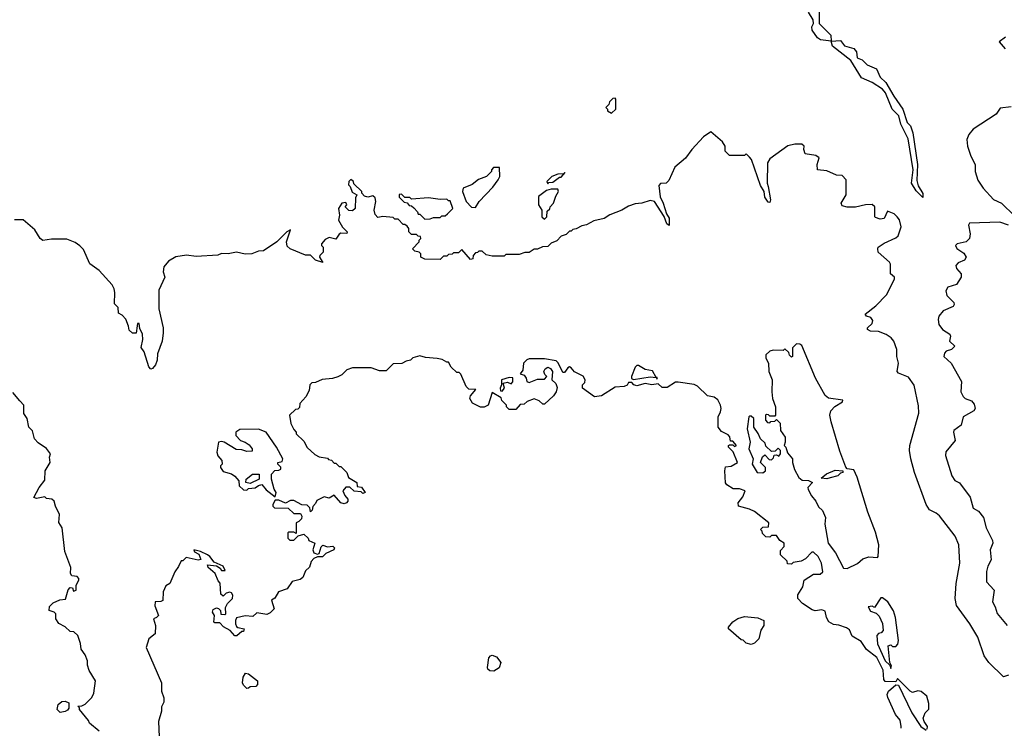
# Model space of a CAD drawing. Extents: x 2380107 to 2585170, y 384273 to 546161.
# Tile 97 of 256: x 2463195 to 2469050, y 474544 to 478757. Entities that reach past the tile are written whole.
import ezdxf

# ---------------------------------------------------------------- set-up
doc = ezdxf.new("R2010")
doc.units = 0

msp = doc.modelspace()

# ---------------------------------------------------------------- linework, layer by layer
at = {"layer": '0CON05XD'}
for points in [[(2467948.2, 478805), (2467950, 478735), (2468017.5, 478665), (2468020, 478630), (2468075, 478632.9), (2468100.6, 478600.6), (2468155.5, 478585.5), (2468171.4, 478565), (2468175, 478530.8), (2468205, 478518.6), (2468235, 478488.6), (2468290, 478465), (2468312.2, 478415), (2468345, 478383.1), (2468392.1, 478302.1), (2468447.3, 478225), (2468472.9, 478145), (2468492.5, 478125), (2468506.5, 478085), (2468534.2, 477895.8), (2468530.8, 477800.8), (2468538.5, 477768.5), (2468565, 477722.5), (2468565, 477700), (2468525, 477740), (2468497.8, 477785), (2468508.1, 477865), (2468478.6, 478048.6), (2468435, 478136.2), (2468423.1, 478185), (2468384, 478225), (2468342.6, 478322.6), (2468325, 478344.5), (2468265, 478383.1), (2468201.2, 478411.2), (2468136.9, 478515), (2468028.6, 478598.6), (2468020, 478630), (2467957.3, 478637.3), (2467939.5, 478649.5), (2467907.5, 478695), (2467905.8, 478715), (2467916, 478735), (2467914, 478755), (2467885, 478801.2)], [(2469056.4, 478653.6), (2469020, 478625), (2469055, 478583.3)], [(2466715, 478200), (2466740, 478225), (2466740, 478285), (2466735, 478290), (2466721.7, 478288.3), (2466701.7, 478268.3), (2466698.3, 478251.7), (2466680, 478235), (2466690, 478225), (2466690, 478215), (2466715, 478200)], [(2469091.7, 478238.3), (2469025, 478230), (2469002.5, 478195), (2468863.9, 478106.1), (2468840, 478075), (2468826.7, 478045), (2468831.2, 478005), (2468850, 477945), (2468876.7, 477895), (2468877.5, 477855), (2468891.7, 477801.7), (2468923.3, 477755), (2468985, 477687.5), (2469033.3, 477665), (2469110.9, 477590.9)], [(2469075, 474860), (2469045, 474850), (2468957.5, 474935), (2468930, 474975), (2468892.5, 475085), (2468845.8, 475165.8), (2468765.7, 475274.3), (2468757.7, 475315), (2468763.1, 475405), (2468786, 475525), (2468778.8, 475635), (2468757, 475687), (2468665, 475806.7), (2468645, 475823.8), (2468605, 475842), (2468585, 475874), (2468515, 476064), (2468494.7, 476145), (2468486.7, 476195), (2468489.1, 476225), (2468542.1, 476417.9), (2468540.3, 476460.3), (2468514.1, 476584.1), (2468480.6, 476630.6), (2468420, 476655), (2468412.5, 476665), (2468420, 476715), (2468410, 476755), (2468410, 476795), (2468393.3, 476845), (2468376.7, 476865), (2468347.5, 476885), (2468302.3, 476902.3), (2468255, 476904), (2468236.7, 476915), (2468236.7, 476925), (2468265, 476951.2), (2468267.8, 476967.8), (2468256.8, 476986.8), (2468230, 476995), (2468223.3, 477005), (2468286, 477055), (2468348.8, 477121.2), (2468396.7, 477215), (2468396.1, 477226.1), (2468373.3, 477245), (2468373, 477303), (2468367.5, 477315), (2468300, 477375), (2468297.5, 477395), (2468300, 477405), (2468335, 477427.5), (2468405, 477458.8), (2468418.3, 477471.7), (2468436.7, 477525), (2468425.9, 477565.9), (2468413.8, 477585), (2468395, 477603.3), (2468355, 477617.5), (2468335, 477573.8), (2468311.7, 477571.7), (2468285, 477580), (2468280, 477585), (2468280, 477645), (2468265, 477657.5), (2468225, 477656.7), (2468165, 477642.5), (2468115, 477642.5), (2468085, 477650), (2468080, 477665), (2468110, 477715), (2468110, 477805), (2468085, 477830), (2468053, 477833), (2467995, 477857.5), (2467940, 477865), (2467937.5, 477895), (2467950, 477935), (2467929.3, 477949.3), (2467865, 477960), (2467857.5, 477985), (2467860, 478005), (2467845, 478017.5), (2467805, 478017.5), (2467763, 478007), (2467655, 477930), (2467642.5, 477905), (2467640.8, 477785), (2467645.7, 477765.7), (2467658.8, 477685), (2467655, 477670), (2467645, 477672.5), (2467625, 477702.5), (2467622, 477735), (2467600.6, 477770.6), (2467546.2, 477925), (2467535, 477940), (2467515, 477960), (2467505, 477950), (2467415, 477950), (2467390, 477975), (2467390, 478005), (2467375, 478030), (2467305, 478090), (2467260.7, 478059.3), (2467192.5, 477985), (2467155, 477932.5), (2467090.7, 477879.3), (2467055, 477800), (2467040, 477785), (2467005, 477782.5), (2466995, 477770), (2467003.2, 477703.2), (2467022.2, 477665), (2467041.7, 477601.7), (2467057, 477577), (2467057, 477533), (2467043.3, 477543.3), (2467027.3, 477587.3), (2466970, 477675), (2466945, 477682.5), (2466895, 477666.7), (2466855, 477662.5), (2466815, 477647.5), (2466775, 477623.3), (2466705, 477597.5), (2466670, 477575), (2466608.3, 477561.7), (2466565, 477537.5), (2466538.3, 477531.7), (2466505, 477512.5), (2466485, 477510), (2466475, 477500), (2466465, 477500), (2466445, 477480), (2466415, 477470), (2466388.3, 477441.7), (2466355, 477427.5), (2466335, 477407.5), (2466303, 477407), (2466275, 477392.5), (2466255, 477392.5), (2466225, 477372.5), (2466198.3, 477371.7), (2466165, 477360), (2466085, 477360), (2466075, 477350), (2466005, 477350), (2465968.3, 477358.3), (2465945, 477380), (2465925, 477380), (2465918.3, 477371.7), (2465905, 477370), (2465892.5, 477355), (2465890, 477335), (2465875, 477330), (2465825, 477390), (2465805, 477370), (2465775, 477370), (2465767, 477363), (2465745, 477360), (2465735, 477350), (2465715, 477350), (2465695, 477330), (2465605, 477332.5), (2465580, 477345), (2465580, 477365), (2465570, 477375), (2465545, 477380), (2465530, 477395), (2465570, 477435), (2465570, 477445), (2465580, 477455), (2465578.3, 477468.3), (2465565, 477470), (2465555, 477480), (2465525, 477480), (2465510, 477495), (2465510, 477515), (2465498.3, 477528.3), (2465485, 477540), (2465475, 477540), (2465445, 477570), (2465425, 477570), (2465415, 477580), (2465355, 477587.5), (2465325, 477580), (2465309.3, 477599.3), (2465303.3, 477625), (2465312.5, 477675), (2465308.3, 477698.3), (2465295, 477710), (2465265, 477702.5), (2465245, 477707.5), (2465230, 477725), (2465230, 477735), (2465181.7, 477781.7), (2465180, 477795), (2465165, 477807.5), (2465152.5, 477795), (2465150, 477775), (2465160, 477765), (2465171.7, 477731.7), (2465200, 477715), (2465192.5, 477697.5), (2465190, 477635), (2465175, 477620), (2465153, 477623), (2465130, 477645), (2465140, 477655), (2465135, 477670), (2465110, 477665), (2465090, 477635), (2465097.5, 477595), (2465090, 477565), (2465113.9, 477523.9), (2465142.5, 477495), (2465140, 477485), (2465105, 477487.5), (2465095, 477482.5), (2465075, 477452.5), (2465035, 477462.5), (2465010.7, 477449.3), (2464990, 477425), (2464990, 477415), (2465000, 477405), (2465000, 477375), (2464980, 477355), (2464977.5, 477345), (2464997, 477313), (2464955, 477327.5), (2464925, 477357.5), (2464895, 477356), (2464804.3, 477394.3), (2464785, 477410), (2464781.4, 477435), (2464805, 477506.7), (2464783.3, 477495), (2464725, 477435.8), (2464645, 477383.3), (2464615, 477380), (2464576.1, 477363.9), (2464535, 477362.5), (2464485, 477374), (2464435, 477363.8), (2464395, 477367.5), (2464373, 477357), (2464245, 477348), (2464186.4, 477356.4), (2464124.1, 477345.9), (2464079.5, 477320.5), (2464051.7, 477288.3), (2464048.3, 477258.3), (2464057.5, 477225), (2464021.7, 477148.3), (2464023, 477037), (2464047.5, 476925), (2464047.5, 476895), (2464042.5, 476845), (2464015, 476770), (2464013, 476733), (2464002, 476705), (2463985, 476682), (2463975, 476678.8), (2463963.8, 476693.8), (2463935, 476782.5), (2463918.3, 476808.3), (2463927.1, 476855), (2463925, 476887.5), (2463910, 476920), (2463905, 476950), (2463895, 476950), (2463893, 476937)], [(2465905, 477640), (2465927.5, 477675), (2466009.3, 477760.7), (2466040, 477805), (2466050, 477825), (2466048.3, 477878.3), (2466011.7, 477878.3), (2466000, 477865), (2466000, 477855), (2465970, 477825), (2465923, 477807), (2465885, 477777.5), (2465832.5, 477755), (2465827.5, 477735), (2465850, 477675), (2465881.7, 477641.7), (2465905, 477640)], [(2466335, 477780), (2466341.7, 477788.3), (2466365, 477790), (2466405, 477820), (2466415, 477820), (2466438.3, 477848.3), (2466430, 477840), (2466395, 477837.5), (2466360, 477825), (2466330, 477795), (2466335, 477780)], [(2465605, 477570), (2465635, 477572.5), (2465655, 477580), (2465695, 477580), (2465705, 477590), (2465725, 477590), (2465738.3, 477601.7), (2465770, 477635), (2465755, 477680), (2465745, 477680), (2465735, 477690), (2465695, 477687.5), (2465625, 477696.7), (2465525, 477690), (2465515, 477700), (2465485, 477700), (2465465, 477720), (2465451.7, 477718.3), (2465451.7, 477701.7), (2465481.7, 477671.7), (2465498.3, 477668.3), (2465511.7, 477651.7), (2465525, 477650), (2465538.3, 477638.3), (2465560, 477615), (2465565, 477600), (2465575, 477600), (2465605, 477570)], [(2466315, 477570), (2466330, 477585), (2466331.7, 477618.3), (2466348.3, 477631.7), (2466350, 477645), (2466370, 477665), (2466383, 477707), (2466400, 477735), (2466395, 477750), (2466355, 477750), (2466328.3, 477741.7), (2466280, 477705), (2466280, 477655), (2466300, 477625), (2466300, 477585), (2466315, 477570)], [(2463893, 476937), (2463887, 476893), (2463865, 476892.5), (2463845, 476910), (2463842.5, 476935), (2463826.1, 476976.1), (2463805, 477000), (2463781.7, 477011.7), (2463780, 477045), (2463758.3, 477068.3), (2463760, 477135), (2463757, 477157), (2463745, 477180), (2463667.5, 477265), (2463612.5, 477305), (2463575, 477390), (2463553, 477413), (2463525, 477432.5), (2463475, 477452.5), (2463385, 477452.5), (2463333, 477443), (2463317.5, 477455), (2463285, 477507.5), (2463215, 477567.5), (2463165, 477567.5)], [(2469074.1, 477534.1), (2469023.6, 477553.6), (2468843.6, 477546.4), (2468837.5, 477535), (2468846.1, 477483.9), (2468843.3, 477455), (2468823.6, 477436.4), (2468770, 477425), (2468760, 477415), (2468767, 477397), (2468809.5, 477369.5), (2468823.3, 477345), (2468813.9, 477326.1), (2468775, 477311.2), (2468761.2, 477295), (2468765, 477277.5), (2468793.3, 477245), (2468793.8, 477225), (2468765, 477183.3), (2468715, 477166.2), (2468702.9, 477145), (2468707.3, 477117.3), (2468750, 477075), (2468752.5, 477062.5), (2468745, 477051.2), (2468686.7, 477025), (2468660, 476995), (2468656, 476975), (2468660, 476945), (2468682.5, 476915), (2468726.2, 476886.2), (2468730, 476875), (2468723.3, 476845), (2468756.2, 476815), (2468735, 476795.7), (2468703.3, 476785), (2468693.8, 476775), (2468690, 476755), (2468734.2, 476715), (2468796.2, 476605), (2468790.8, 476545), (2468805, 476516.7), (2468817.5, 476505), (2468855, 476490), (2468871.7, 476471.7), (2468875.9, 476445.9), (2468869.1, 476430.9), (2468806.2, 476395), (2468794.2, 476345.8), (2468750, 476315), (2468747.1, 476305), (2468758, 476255), (2468702.2, 476187.8), (2468700.6, 476165), (2468738, 476045), (2468755, 476016.7), (2468783.9, 476003.9), (2468847, 475917), (2468865, 475853.3), (2468896.2, 475835), (2468926.1, 475796.1), (2468941.2, 475735), (2468979.5, 475659.5), (2468981.2, 475645), (2468966.7, 475605), (2468971.2, 475545), (2468952.3, 475507.7), (2468944.5, 475475.5), (2468943.3, 475415), (2468989.2, 475365), (2468978.8, 475295), (2468995.5, 475265.5), (2469007, 475227), (2469066.2, 475155)], [(2468115, 475493.8), (2468176.1, 475523.9), (2468208.3, 475551.7), (2468245, 475562.5), (2468295, 475560), (2468300, 475565), (2468303.3, 475635), (2468285, 475710), (2468238.9, 475828.9), (2468175, 476036.2), (2468155, 476080), (2468116, 476086), (2468107, 476097), (2468071.5, 476191.5), (2468020, 476365), (2468011.9, 476405), (2468018, 476432), (2468042.4, 476457.6), (2468087.5, 476485), (2468090, 476495), (2468005, 476506.7), (2467985, 476522.5), (2467928, 476625), (2467845, 476820), (2467835, 476827.5), (2467815, 476828.8), (2467795, 476810), (2467790, 476805), (2467790, 476755), (2467785, 476750), (2467771.7, 476761.7), (2467768.3, 476778.3), (2467745, 476800), (2467735, 476790), (2467675, 476792.5), (2467655, 476786.7), (2467632.5, 476765), (2467632.5, 476745), (2467647.5, 476715), (2467650, 476665), (2467670, 476615), (2467667.5, 476545), (2467672.5, 476505), (2467690, 476455), (2467690, 476405), (2467685, 476400), (2467655, 476400), (2467648.3, 476408.3), (2467635, 476410), (2467630, 476405), (2467630, 476375), (2467641.7, 476361.7), (2467655, 476360), (2467661.7, 476368.3), (2467685, 476370), (2467695, 476380), (2467717, 476357), (2467720, 476315), (2467747.5, 476275), (2467747.5, 476245), (2467740, 476225), (2467750, 476215), (2467761.7, 476181.7), (2467790, 476145), (2467790, 476125), (2467803, 476083), (2467827.5, 476035), (2467848.3, 476018.3), (2467886.4, 476016.4), (2467910, 476005), (2467882.5, 475975), (2467883, 475963), (2467902.5, 475925), (2467930, 475895), (2467945, 475860), (2467968.3, 475838.3), (2467987, 475797), (2467983, 475757), (2468002.5, 475645), (2468046.2, 475586.2), (2468093.3, 475495), (2468115, 475493.8)], [(2467110.8, 476600.8), (2467095, 476601.2), (2467045, 476570), (2467015, 476570), (2466991.7, 476591.7), (2466955, 476585.8), (2466915, 476594.3), (2466865, 476579.2), (2466847.5, 476585), (2466835, 476600), (2466815, 476600), (2466806.4, 476583.6), (2466790, 476575), (2466735, 476572.5), (2466655, 476521.2), (2466613.9, 476513.9), (2466542.5, 476565), (2466542.5, 476585), (2466555, 476600), (2466557.5, 476615), (2466546.4, 476636.4), (2466495, 476662.5), (2466475, 476687.5), (2466465, 476692.5), (2466455, 476687.5), (2466435, 476660), (2466425, 476660), (2466397, 476717), (2466385, 476727.5), (2466315, 476740), (2466225, 476740), (2466210, 476735), (2466190, 476715), (2466187, 476673), (2466171.7, 476651.7), (2466195, 476642.5), (2466207.5, 476625), (2466210, 476605), (2466225, 476600), (2466275, 476620), (2466315, 476620), (2466330, 476635), (2466317.5, 476647.5), (2466312.5, 476665), (2466319.3, 476680.7), (2466335, 476691.2), (2466352.3, 476682.3), (2466363.8, 476665), (2466360, 476615), (2466383.6, 476593.6), (2466390.7, 476570.7), (2466385.9, 476544.1), (2466369.5, 476520.5), (2466315, 476470), (2466305, 476470), (2466285, 476490), (2466255, 476502.5), (2466213, 476487), (2466195, 476470), (2466171.7, 476468.3), (2466145, 476440), (2466105, 476440), (2466090, 476455), (2466090, 476465), (2466061.7, 476491.7), (2466058.3, 476508.3), (2466005, 476540), (2465980, 476465), (2465956.4, 476453.6), (2465935, 476453.3), (2465887, 476477), (2465872.5, 476505), (2465875, 476520), (2465908.3, 476558.3), (2465865, 476560), (2465850, 476575), (2465818.3, 476648.3), (2465808.3, 476658.3), (2465795, 476660), (2465761.7, 476691.7), (2465745, 476720), (2465735, 476720), (2465707, 476737), (2465678.3, 476741.7), (2465608.3, 476748.3), (2465575, 476757.5), (2465533, 476747), (2465518.3, 476731.7), (2465493, 476727), (2465467, 476713), (2465415, 476710), (2465375, 476670), (2465335, 476670), (2465285, 476687.5), (2465175, 476687.5), (2465140, 476675), (2465110, 476645), (2465087, 476633), (2465055, 476622.5), (2464993, 476617), (2464955, 476600), (2464933, 476597), (2464920, 476585), (2464917, 476553), (2464897.5, 476515), (2464860, 476475), (2464858.3, 476451.7), (2464848.3, 476441.7), (2464835, 476440), (2464800, 476405), (2464807.5, 476355), (2464825, 476320), (2464840, 476305), (2464840, 476295), (2464885, 476250), (2464903.6, 476213.6), (2464950.7, 476170.7), (2464975, 476157.5), (2465025, 476150), (2465031.7, 476141.7), (2465048.3, 476138.3), (2465065, 476120), (2465075, 476120), (2465095, 476100), (2465105, 476100), (2465140, 476065), (2465150, 476035), (2465200, 476005), (2465201.7, 475981.7), (2465228.3, 475978.3), (2465250, 475945), (2465235, 475940), (2465225, 475950), (2465183, 475953), (2465158.3, 475978.3), (2465135, 475977.5), (2465117.5, 475955), (2465127.7, 475927.7), (2465146.4, 475906.4), (2465146.7, 475895), (2465137.5, 475885), (2465125, 475878.8), (2465105, 475883.3), (2465065, 475930), (2465035, 475912.5), (2465005, 475920), (2464961.7, 475898.3), (2464955, 475880), (2464938.3, 475861.7), (2464935, 475840), (2464925, 475830), (2464920, 475855), (2464905, 475870), (2464873, 475873), (2464825, 475897.5), (2464805, 475897.5), (2464775, 475882.5), (2464735, 475900), (2464715, 475900), (2464700, 475875), (2464700, 475865), (2464710, 475855), (2464791.7, 475851.7), (2464825, 475820), (2464865, 475820), (2464872.5, 475805), (2464871.7, 475788.3), (2464855, 475772.5), (2464840, 475765), (2464838.3, 475701.7), (2464825, 475710), (2464795, 475710), (2464790, 475705), (2464790, 475675), (2464801.7, 475661.7), (2464825, 475662.5), (2464851.7, 475688.3), (2464885, 475697.5), (2464910, 475675), (2464915, 475660), (2464950, 475645), (2464937.5, 475605), (2464945, 475587.5), (2464965, 475580), (2464976.7, 475583.3), (2464988.3, 475621.7), (2464998.3, 475631.7), (2465025, 475623.3), (2465057, 475627), (2465067, 475617), (2465062.5, 475605), (2465016.4, 475583.6), (2464995, 475562.5), (2464965, 475562.5), (2464945, 475552.5), (2464927.5, 475535), (2464918.3, 475501.7), (2464895, 475480), (2464879.5, 475440.5), (2464862.3, 475427.7), (2464815, 475417.5), (2464785, 475373.3), (2464734.1, 475355.9), (2464713, 475317), (2464692.5, 475305), (2464707.5, 475255), (2464685, 475230), (2464665, 475220), (2464605, 475230), (2464581.7, 475208.3), (2464535, 475213.3), (2464485, 475200), (2464477.5, 475185), (2464477.5, 475165), (2464485, 475150), (2464493, 475143), (2464530, 475135), (2464525, 475120), (2464515, 475120), (2464486.1, 475093.9), (2464473.9, 475093.9), (2464446.2, 475126.2), (2464407, 475147), (2464385, 475170), (2464355, 475170), (2464350, 475175), (2464352.5, 475215), (2464342.5, 475235), (2464345, 475250), (2464365, 475260), (2464377, 475257), (2464390, 475245), (2464391.7, 475221.7), (2464415, 475220), (2464420, 475225), (2464418.3, 475261.7), (2464430, 475285), (2464460, 475315), (2464462.5, 475335), (2464455, 475350), (2464445, 475352.5), (2464423, 475347), (2464405, 475330), (2464391.7, 475341.7), (2464387, 475407), (2464375, 475420), (2464357.5, 475465), (2464315, 475500), (2464312.5, 475515), (2464365, 475510), (2464386.7, 475496.7), (2464395, 475482.5), (2464417.5, 475482.5), (2464405, 475507.5), (2464351.2, 475531.2), (2464326, 475566), (2464312.5, 475575), (2464270, 475595), (2464230, 475605), (2464235, 475592.5), (2464260, 475580), (2464272.5, 475547.5), (2464257, 475543), (2464185, 475560), (2464165, 475540), (2464155, 475540), (2464140, 475505), (2464117.5, 475475), (2464087.5, 475405), (2464065, 475390), (2464047.5, 475355), (2464046.2, 475303.8), (2464035, 475296.7), (2464000, 475295), (2463998.3, 475271.7), (2464020, 475215), (2464008.3, 475201.7), (2463990, 475195), (2464002.5, 475155), (2464000, 475105), (2463962.5, 475075), (2463947.5, 475025), (2464037.5, 474815), (2464037.5, 474765), (2464052.5, 474725), (2464051.7, 474698.3), (2464038.3, 474671.7), (2464037.5, 474645), (2464020, 474585), (2464023.6, 474493.6)], [(2466845, 476617.5), (2466945, 476634), (2466980, 476630), (2466985, 476620), (2466985, 476630), (2466980, 476630), (2466958.3, 476668.3), (2466915, 476676.7), (2466875, 476700), (2466865, 476700), (2466855, 476690), (2466832.5, 476635), (2466832.5, 476622.5), (2466845, 476617.5)], [(2466065, 476547.5), (2466077.5, 476565), (2466070, 476595), (2466095, 476602.5), (2466118.3, 476591.7), (2466127, 476603), (2466128.3, 476628.3), (2466105, 476630), (2466060, 476615), (2466060, 476585), (2466052, 476565), (2466055, 476550), (2466065, 476547.5)], [(2468591.7, 474538.3), (2468592.5, 474555), (2468572.5, 474585), (2468567.5, 474605), (2468580, 474635), (2468601.7, 474658.3), (2468601.7, 474691.7), (2468590, 474735), (2468555, 474762.5), (2468535, 474767.5), (2468505, 474757.5), (2468490, 474765), (2468415, 474840), (2468405, 474820), (2468341.2, 474821.2), (2468333.8, 474833.8), (2468329.2, 474889.2), (2468292, 474965), (2468231.3, 475011.3), (2468199.3, 475059.3), (2468145, 475092.5), (2468129.3, 475129.3), (2468111.7, 475141.7), (2468066.2, 475156.2), (2468035, 475161.2), (2468007, 475177), (2467993, 475203), (2467985, 475240), (2467965, 475247.5), (2467925, 475242.5), (2467908.3, 475248.3), (2467850, 475285), (2467822.5, 475315), (2467823, 475337), (2467852.5, 475385), (2467860, 475425), (2467915, 475460), (2467955, 475460), (2467970, 475475), (2467962.5, 475525), (2467942.5, 475565), (2467915, 475590), (2467905, 475590), (2467868.3, 475551.7), (2467841.7, 475538.3), (2467795, 475530), (2467785, 475520), (2467761.7, 475521.7), (2467758.3, 475538.3), (2467720, 475575), (2467718.3, 475601.7), (2467740, 475625), (2467740, 475645), (2467715, 475660), (2467695, 475690), (2467665, 475690), (2467655, 475680), (2467631.7, 475681.7), (2467611.7, 475701.7), (2467610, 475715), (2467600, 475725), (2467615, 475740), (2467648.3, 475741.7), (2467650, 475765), (2467565, 475832.5), (2467535, 475847.5), (2467470, 475865), (2467467.5, 475885), (2467495, 475920), (2467510, 475955), (2467475, 475967.5), (2467438.3, 475968.3), (2467400.7, 475990.7), (2467393, 476003), (2467387.5, 476075), (2467391.7, 476098.3), (2467425, 476102.5), (2467462.5, 476125), (2467438.3, 476188.3), (2467410, 476215), (2467410, 476225), (2467415, 476230), (2467435, 476230), (2467445, 476220), (2467456.7, 476225), (2467435, 476250), (2467421.7, 476251.7), (2467417, 476277), (2467408.3, 476288.3), (2467367.5, 476307.5), (2467347.5, 476335), (2467347.5, 476395), (2467363.3, 476425), (2467366.7, 476445), (2467363.3, 476465), (2467346.1, 476496.1), (2467325, 476512.5), (2467285, 476520), (2467225, 476577.5), (2467205, 476587.5), (2467110.8, 476600.8)], [(2463667, 474527), (2463610, 474575), (2463605, 474590), (2463550, 474655), (2463550, 474665), (2463540, 474675), (2463565, 474677.5), (2463585, 474687.5), (2463623.6, 474726.4), (2463636.4, 474753.6), (2463646.4, 474826.4), (2463608.3, 474888.3), (2463598.3, 474918.3), (2463597.5, 474945), (2463585, 474980), (2463560, 475015), (2463557, 475047), (2463540, 475095), (2463517, 475117), (2463495, 475120), (2463466.1, 475146.1), (2463427, 475167), (2463410, 475195), (2463410, 475225), (2463400, 475235), (2463370, 475245), (2463373, 475267), (2463395, 475290), (2463433, 475307), (2463468.3, 475311.7), (2463483, 475367), (2463495, 475380), (2463508.3, 475378.3), (2463515, 475360), (2463530, 475365), (2463530, 475395), (2463547.5, 475425), (2463547.5, 475435), (2463536.4, 475446.4), (2463505, 475450), (2463497.5, 475465), (2463499.3, 475499.3), (2463462.5, 475595), (2463447.5, 475735), (2463428.3, 475768.3), (2463432.5, 475815), (2463407.5, 475865), (2463400, 475895), (2463387, 475907), (2463355, 475910), (2463345, 475920), (2463295, 475910), (2463280, 475915), (2463310, 475975), (2463345, 476020), (2463346.7, 476075), (2463376.7, 476125), (2463372.5, 476155), (2463377.5, 476175), (2463355, 476207.5), (2463305, 476240), (2463282.5, 476265), (2463271.7, 476311.7), (2463250, 476335), (2463240, 476385), (2463220, 476415), (2463220, 476465), (2463195, 476490), (2463155, 476540)], [(2467615, 476062.5), (2467630, 476075), (2467630, 476095), (2467600, 476125), (2467611.7, 476158.3), (2467625, 476170), (2467651.7, 476141.7), (2467665, 476140), (2467678.3, 476151.7), (2467681.7, 476168.3), (2467695, 476170), (2467708.3, 476161.7), (2467720, 476175), (2467720, 476195), (2467705, 476210), (2467688.3, 476191.7), (2467665, 476190), (2467631.7, 476221.7), (2467628.3, 476238.3), (2467600, 476265), (2467587, 476297), (2467560, 476335), (2467560, 476385), (2467545, 476400), (2467535, 476400), (2467530, 476395), (2467521.2, 476325), (2467538.8, 476245), (2467530, 476205), (2467557.5, 476145), (2467550, 476115), (2467580, 476065), (2467615, 476062.5)], [(2464715, 475920), (2464720, 475945), (2464707.5, 475965), (2464693.3, 476025), (2464692.5, 476055), (2464713, 476077), (2464735, 476077.5), (2464747.5, 476085), (2464747, 476097), (2464730, 476115), (2464730, 476125), (2464755, 476130), (2464760, 476145), (2464722.5, 476215), (2464660, 476305), (2464615, 476322.5), (2464505, 476320), (2464480, 476305), (2464480, 476285), (2464507.5, 476255), (2464535.8, 476245.8), (2464558.7, 476228.7), (2464576.7, 476205), (2464578.3, 476191.7), (2464545, 476188.6), (2464515, 476199.2), (2464482.1, 476202.1), (2464410, 476245), (2464395, 476249.4), (2464376.7, 476245), (2464366.7, 476185), (2464373.9, 476163.9), (2464397.5, 476135), (2464400, 476115), (2464390, 476105), (2464390, 476095), (2464405, 476070), (2464455, 476057.5), (2464475, 476042.5), (2464497.5, 476015), (2464500, 475985), (2464525, 475962.5), (2464545, 475960), (2464555, 475970), (2464595, 475972.5), (2464615, 475987.5), (2464635, 475992.5), (2464660.7, 475960.7), (2464715, 475920)], [(2467995, 476027.5), (2467960, 476030), (2467993, 476057), (2468045, 476077.5), (2468090, 476075), (2468090, 476065), (2468075, 476060), (2468060, 476045), (2468015, 476032.5), (2467995, 476027.5)], [(2464565, 476000), (2464540, 476005), (2464542.5, 476025), (2464580, 476055), (2464620, 476055), (2464620, 476025), (2464565, 476000)], [(2468375, 474900), (2468380, 474915), (2468370, 474935), (2468360, 475035), (2468375, 475040), (2468385, 475030), (2468405, 475030), (2468417, 475043), (2468420, 475065), (2468403, 475203), (2468391.7, 475241.7), (2468357.5, 475295), (2468325, 475320), (2468315, 475320), (2468278.3, 475261.7), (2468265, 475270), (2468240, 475265), (2468255, 475240), (2468288.3, 475228.3), (2468305, 475210), (2468326.4, 475166.4), (2468330, 475125), (2468318.3, 475111.7), (2468301.7, 475108.3), (2468292.5, 475095), (2468296.7, 475045), (2468342.5, 474945), (2468368.3, 474918.3), (2468375, 474900)], [(2467545, 475042.5), (2467515, 475050), (2467497, 475067), (2467485, 475070), (2467410, 475135), (2467410, 475145), (2467435, 475177.5), (2467465, 475196.7), (2467505, 475207.5), (2467585, 475200), (2467620, 475185), (2467620, 475155), (2467603, 475127), (2467590, 475075), (2467565, 475050), (2467545, 475042.5)], [(2466015, 474884.3), (2465990, 474885), (2465978, 474895), (2465976, 474905), (2465985, 474962.5), (2465994.5, 474975.5), (2466005, 474978.6), (2466029.5, 474969.5), (2466056.2, 474935), (2466045.8, 474904.2), (2466015, 474884.3)], [(2464545, 474780), (2464525, 474800), (2464520, 474815), (2464523, 474847), (2464538.3, 474871.7), (2464555, 474867.5), (2464610, 474825), (2464610, 474805), (2464598.3, 474791.7), (2464565, 474790), (2464555, 474782.5), (2464545, 474780)], [(2468436.4, 474543.6), (2468437.5, 474555), (2468431.7, 474591.7), (2468403.8, 474625), (2468357.7, 474727.7), (2468353.8, 474745), (2468362, 474765), (2468405, 474802.5), (2468420, 474800), (2468500.8, 474635), (2468554.2, 474555), (2468585, 474532.5)], [(2463435, 474637.5), (2463417.5, 474655), (2463423.8, 474685), (2463445, 474704), (2463466, 474706), (2463487.5, 474695), (2463487, 474663), (2463479.3, 474650.7), (2463465, 474643.3), (2463435, 474637.5)]]:
    msp.add_lwpolyline(points, dxfattribs=at)

doc.saveas('drawing.dxf')
